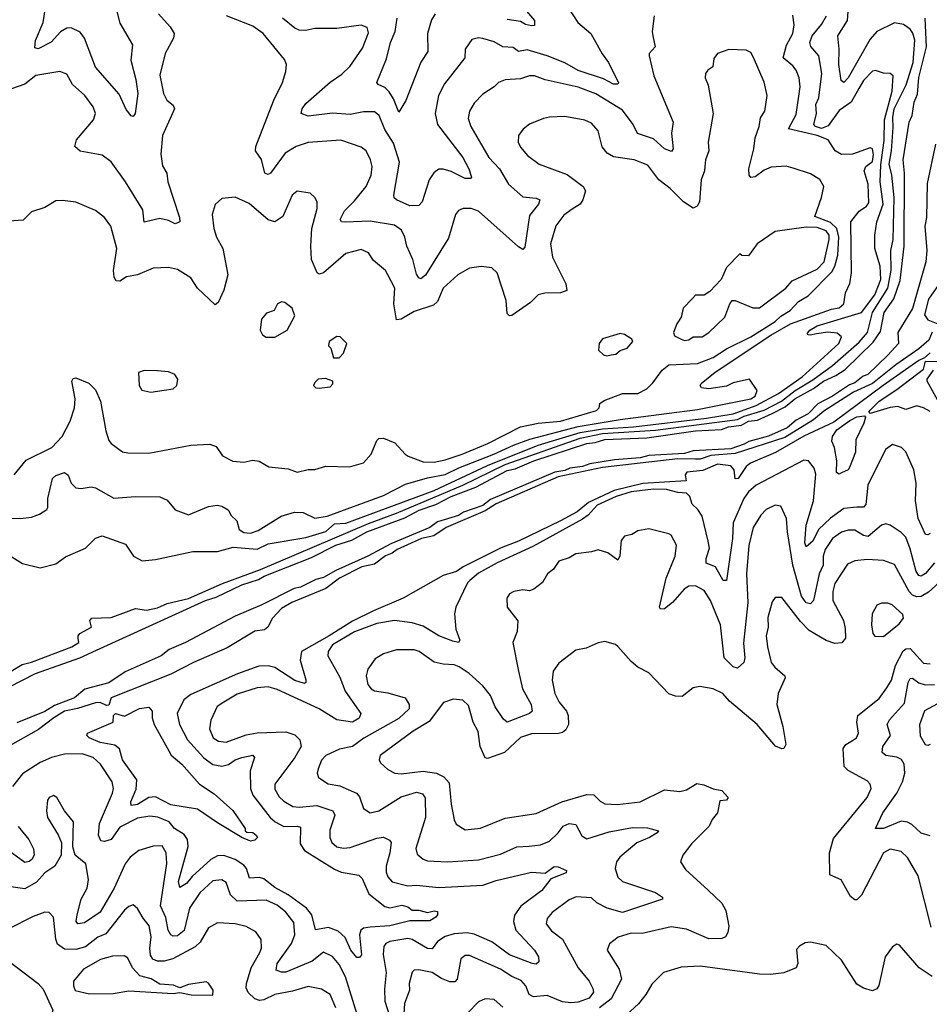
# Model space of a CAD drawing. Extents: x 1954683 to 2060285, y 904798 to 1016299.
# Tile 255 of 256: x 1982052 to 1986162, y 994471 to 998918. Entities that reach past the tile are written whole.
import ezdxf

# ---------------------------------------------------------------- set-up
doc = ezdxf.new("R2010")
doc.units = 0

msp = doc.modelspace()

# ---------------------------------------------------------------- linework, layer by layer
at = {"layer": '0CON10XD'}
for points in [[(1982480.8, 998995), (1982505, 998902.9), (1982561.5, 998805), (1982554.7, 998735), (1982577.4, 998647.4), (1982585.4, 998585), (1982573.3, 998495), (1982565, 998480), (1982555, 998484.3), (1982532.8, 998512.8), (1982501.6, 998581.6), (1982395, 998703.3), (1982344.3, 998835), (1982325, 998861.8), (1982285, 998881.5), (1982265, 998879.7), (1982236.8, 998863.2), (1982195, 998816.9), (1982135, 998786.7), (1982120.4, 998790.4), (1982123.8, 998823.8), (1982158.3, 998905), (1982171.8, 998991.8)], [(1982679.5, 998945), (1982731.9, 998885), (1982750, 998855), (1982747.3, 998835), (1982708.9, 998765), (1982685, 998667.5), (1982702.5, 998585), (1982717.1, 998555), (1982745, 998531.5), (1982752.1, 998515), (1982697.1, 998395), (1982690.1, 998310.1), (1982697.9, 998257.9), (1982717.1, 998225), (1982721.8, 998185), (1982774.4, 998025), (1982775.6, 998005), (1982755, 997995.5), (1982725, 998011.1), (1982685, 998020), (1982615, 998003.3), (1982608.7, 998058.7), (1982530.6, 998185), (1982465.6, 998275.6), (1982425, 998306.2), (1982325, 998323.6), (1982301.4, 998345), (1982309.1, 998375), (1982385.6, 998465), (1982394.4, 998495), (1982384.4, 998525), (1982346.9, 998575), (1982290, 998625), (1982265, 998671.4), (1982233.3, 998683.3), (1982125, 998665.3), (1982075, 998627.3), (1981985, 998595.4)], [(1982012.9, 995975), (1982063.7, 996006.3), (1982105, 996016.4), (1982287.9, 996085), (1982318.8, 996105), (1982315.5, 996125), (1982315.5, 996135), (1982324.5, 996145), (1982377.1, 996175), (1982369.6, 996205), (1982377.5, 996215), (1982465, 996217.8), (1982575, 996257.9), (1982625, 996251.1), (1982675, 996262.3), (1982718.2, 996281.8), (1982815, 996303), (1982968.1, 996371.9), (1983139.6, 996435), (1983627.6, 996642.4), (1983755, 996689.7), (1984054.9, 996815), (1984245, 996908.5), (1984585, 997028.5), (1984685, 997049.2), (1984925, 997064.2), (1985295, 997112.6), (1985325, 997127.6), (1985415, 997154.8), (1985493.6, 997195), (1985555, 997243.4), (1985635, 997291.4), (1985723.6, 997356.4), (1985845, 997461.1), (1985883.1, 997505), (1985904.7, 997595), (1985974.9, 997705), (1985989.5, 997785), (1985988.4, 997875), (1985999.1, 997925), (1986002.8, 998115), (1985992.4, 998215), (1985980.1, 998265), (1985991.4, 998325), (1985999, 998431), (1985996.8, 998476.8), (1986002.3, 998515), (1986056.9, 998623.1), (1986089, 998725), (1986096, 998825), (1986087.2, 998857.2), (1986075, 998875.4), (1986045, 998896), (1986005, 998904.1), (1985924.3, 998865), (1985895, 998830.7), (1985795, 998654.6), (1985775, 998634.5), (1985762.9, 998642.9), (1985753.3, 998715), (1985754.8, 998785), (1985748.5, 998845), (1985792.1, 998915), (1985795.2, 998955)], [(1984535.2, 998965.2), (1984574.4, 998905), (1984633.1, 998855), (1984683.6, 998763.6), (1984712.5, 998725), (1984757.1, 998632.9), (1984754, 998626), (1984735, 998626.7), (1984690.2, 998650.2), (1984575, 998689.1), (1984515, 998722.6), (1984435.2, 998755.2), (1984345, 998782.1), (1984305, 998774.1), (1984282, 998792), (1984235, 998796), (1984195, 998817.7), (1984145, 998833.5), (1984125, 998835.6), (1984095, 998828.6), (1984064.4, 998785), (1984063.8, 998745), (1983971.1, 998628.9), (1983944.7, 998575.3), (1983928.9, 998495), (1983940.4, 998445), (1984054.7, 998295), (1984081.8, 998245), (1984093.3, 998206.7), (1984088.8, 998201.2), (1984065, 998200.5), (1984001.8, 998231.8), (1983965, 998242.7), (1983945, 998242.1), (1983923.6, 998226.4), (1983902.7, 998195), (1983870, 998095), (1983855, 998078), (1983815, 998077.8), (1983753.8, 998103.8), (1983743.6, 998113.6), (1983742.2, 998125), (1983767.7, 998275), (1983740.9, 998360.9), (1983701.8, 998421.8), (1983675.7, 998485.7), (1983655, 998501.8), (1983605, 998501.9), (1983545, 998489.8), (1983465, 998496.2), (1983355, 998482.7), (1983324.3, 998494.3), (1983328.5, 998515), (1983345, 998540), (1983454.8, 998635.2), (1983508.2, 998671.8), (1983543, 998707), (1983600.7, 998789.3), (1983628.5, 998858.5), (1983622.1, 998882.1), (1983595, 998892.5), (1983485, 998878.3), (1983385, 998878.1), (1983345, 998869.6), (1983315, 998870.4), (1983295, 998879.6), (1983239.2, 998925)], [(1983929.6, 998945), (1983913.3, 998916.7), (1983894.3, 998855), (1983895.9, 998775), (1983864, 998726), (1983796.9, 998553.1), (1983765, 998500), (1983740.9, 998560.9), (1983721.5, 998591.5), (1983702, 998612), (1983671.2, 998625), (1983665.8, 998635), (1983709, 998741), (1983728, 998815), (1983748.4, 998865), (1983756.8, 998925)], [(1984315, 998988.8), (1984378.5, 998915), (1984377.8, 998892.2), (1984365, 998890.4), (1984336.8, 998896.8), (1984315, 998910), (1984255, 998919.5)], [(1981895, 996666.8), (1982055.5, 996664.5), (1982105, 996670.6), (1982141.2, 996685), (1982174.3, 996705.7), (1982179.2, 996715), (1982179.2, 996755), (1982200, 996845), (1982215, 996858.9), (1982255, 996873.1), (1982270.9, 996860.9), (1982284.1, 996824.1), (1982305, 996803.9), (1982329.8, 996800.2), (1982375, 996807.5), (1982395, 996803.3), (1982477.2, 996757.2), (1982575, 996764.4), (1982685, 996762.2), (1982718.2, 996748.2), (1982754.6, 996704.6), (1982815, 996681.2), (1982905, 996720), (1982944.4, 996725.6), (1982965, 996721.5), (1982994.6, 996704.6), (1983008.2, 996678.2), (1983033.6, 996655), (1983042.9, 996615), (1983065, 996601.1), (1983095, 996598.5), (1983129, 996611), (1983233.7, 996676.3), (1983293, 996693), (1983332.4, 996692.4), (1983385, 996666.1), (1983441.5, 996675), (1983695, 996768.5), (1983795, 996819.8), (1983895, 996848.8), (1983975, 996863.3), (1984036, 996894), (1984194.1, 996955), (1984283, 996997), (1984356.4, 997023.6), (1984575, 997080.4), (1984765, 997112.8), (1985115, 997157.4), (1985355, 997206.1), (1985375, 997217.2), (1985383.7, 997243.7), (1985350, 997295), (1985275, 997278.2), (1985245, 997262.5), (1985165, 997250.5), (1985132.5, 997255), (1985126.2, 997265), (1985131.4, 997275), (1985194.5, 997325.5), (1985445, 997493.2), (1985535, 997544.7), (1985720, 997610), (1985755, 997617.1), (1985775.5, 997635), (1985783.5, 997685), (1985803.2, 997726.8), (1985810.9, 997775), (1985806.4, 998005), (1985845, 998053.2), (1985878.1, 998075), (1985888.9, 998091.1), (1985884.7, 998175), (1985866.8, 998235), (1985875.3, 998254.7), (1985905, 998277.5), (1985909.1, 998309.1), (1985905, 998334), (1985895, 998338.9), (1985815, 998311.2), (1985765, 998308.5), (1985736.7, 998325), (1985705, 998376), (1985655, 998395.4), (1985525.6, 998425), (1985560.9, 998489.1), (1985578.9, 998615), (1985574.1, 998655), (1985559.5, 998689.5), (1985545, 998709.1), (1985501.8, 998745), (1985516.9, 998803.1), (1985544.7, 998855), (1985550.7, 998895), (1985545, 998938.8)], [(1982005, 996499.4), (1982065, 996461.1), (1982145, 996442.2), (1982215, 996460), (1982258.6, 996491.4), (1982349, 996531), (1982395, 996576.9), (1982425, 996587.1), (1982529.7, 996549.7), (1982566.9, 996495), (1982605, 996473.8), (1982665, 996479.2), (1982835, 996515.4), (1982885, 996515.4), (1982945, 996515.8), (1983016.3, 996536.3), (1983125, 996526.7), (1983175, 996550), (1983345, 996578.7), (1983435, 996606.2), (1983475, 996641), (1983525, 996644), (1983925, 996792.1), (1984166.2, 996903.8), (1984395, 996996.5), (1984585, 997052.8), (1984685, 997070.1), (1984825, 997079.3), (1985155, 997117.5), (1985275, 997137.4), (1985379.8, 997175), (1985480.3, 997229.7), (1985587.4, 997305), (1985752.5, 997455), (1985764.3, 997485), (1985745, 997501.8), (1985702.7, 997507.3), (1985651.6, 997498.4), (1985623.3, 997493.3), (1985612.5, 997495), (1985611.7, 997501.7), (1985622, 997515), (1985654.3, 997535), (1985855, 997595.2), (1985915.1, 997675), (1985942, 997745), (1985939.8, 997805), (1985916, 997885), (1985916, 997945), (1985925.2, 998005), (1985953.2, 998085), (1985939, 998185), (1985942.7, 998262.7), (1985957.2, 998372.8), (1985959.9, 998465), (1985994, 998595), (1985997.7, 998665), (1985985, 998675.6), (1985955, 998675.8), (1985918.5, 998688.5), (1985905, 998685.6), (1985865, 998642.9), (1985842.6, 998607.4), (1985808.7, 998545), (1985755, 998508.3), (1985705, 998437.9), (1985675, 998426.2), (1985648.1, 998435), (1985640.5, 998445), (1985651.6, 998495), (1985649, 998535), (1985663.3, 998565), (1985676.5, 998675), (1985663.2, 998755), (1985626.7, 998796.7), (1985621.6, 998815), (1985632.3, 998845), (1985674.2, 998895.8), (1985697.3, 998935)], [(1984918.9, 998935), (1984909.2, 998865), (1984913.1, 998845), (1984922.9, 998795), (1984896, 998765), (1984895.8, 998755), (1984916.9, 998665), (1985004.5, 998455), (1984997.1, 998405), (1985003.8, 998335), (1984997.1, 998322.9), (1984965, 998335.3), (1984915, 998379.4), (1984843.2, 998403.2), (1984823.5, 998445), (1984775, 998509.3), (1984655, 998582.5), (1984575, 998613.4), (1984426.2, 998646.2), (1984377.5, 998665), (1984355, 998664.6), (1984315, 998650.6), (1984245, 998646.2), (1984215.8, 998635), (1984195.9, 998614.1), (1984145, 998581.1), (1984105, 998541.4), (1984084.5, 998505), (1984078.9, 998471.1), (1984089.6, 998435), (1984171.6, 998295), (1984219.1, 998245), (1984260, 998175), (1984325, 998118.2), (1984385, 998112.3), (1984402.5, 998105), (1984396.4, 998085), (1984355, 998034), (1984335, 997890), (1984325, 997880), (1984305, 997891.4), (1984125, 998052.5), (1984092.5, 998065), (1984055, 998065.6), (1984035, 998055.7), (1984021.4, 998038.6), (1983988.9, 997931.1), (1983885, 997764.5), (1983865, 997747.8), (1983855, 997751.4), (1983845, 997768), (1983828.8, 997835), (1983801.2, 997895), (1983792.8, 997935), (1983777.8, 997967.8), (1983745, 997989.4), (1983635, 998008.3), (1983522.9, 998002.9), (1983505.5, 998005.5), (1983499.4, 998015), (1983519.6, 998055), (1983565, 998099.3), (1983617.5, 998165), (1983640, 998215), (1983644.5, 998255), (1983636.4, 998285), (1983616.9, 998325), (1983595, 998342.2), (1983503.1, 998373.1), (1983355, 998363.9), (1983301.4, 998345), (1983251.5, 998315), (1983185, 998224.4), (1983175, 998219.4), (1983160, 998225), (1983145, 998285.8), (1983117.3, 998325), (1983118.9, 998345), (1983200.7, 998555), (1983239.5, 998635), (1983254.3, 998684.3), (1983257.8, 998715), (1983248.7, 998738.7), (1983152.7, 998855), (1983105, 998888), (1982987.1, 998935)], [(1986109, 998581), (1986115, 998656.7), (1986149.1, 998795), (1986143.5, 998925)], [(1982027.7, 996862.3), (1982081.5, 996928.5), (1982197.5, 996985), (1982244.7, 997035), (1982279.5, 997105), (1982299.2, 997165), (1982302.4, 997205), (1982287.5, 997285), (1982293.1, 997296.9), (1982305, 997300), (1982365, 997276.5), (1982395, 997245.7), (1982417.1, 997195), (1982441, 997061), (1982455, 997018), (1982465, 997003.1), (1982516.4, 996966.4), (1982541.1, 996961.1), (1982635, 996960.5), (1982825, 996996.4), (1982911.2, 997001.2), (1982939.5, 996989.5), (1982968, 996948), (1983014.5, 996924.5), (1983065, 996919.4), (1983105, 996928.5), (1983133.3, 996923.3), (1983178.1, 996898.1), (1983265, 996890), (1983305, 996874.4), (1983355, 996885.7), (1983385, 996885.7), (1983435, 996901.1), (1983542.1, 996897.9), (1983605, 996916.2), (1983640, 996955), (1983665, 997016.7), (1983675, 997025.8), (1983695, 997028.6), (1983746.9, 997006.9), (1983792.9, 996955), (1983807.1, 996947.1), (1983875, 996921.2), (1983925, 996920.2), (1983975, 996929.7), (1984050.4, 996955), (1984166.4, 997003.6), (1984315, 997078.4), (1984394.4, 997095.6), (1984495, 997104.3), (1984657.8, 997152.2), (1984670, 997165), (1984672.5, 997185), (1984692, 997198), (1984775, 997228.9), (1984845, 997230.3), (1984885, 997250), (1984912.8, 997277.2), (1984955, 997334.5), (1984985, 997359.6), (1985115, 997364.6), (1985185, 997391.6), (1985245, 997431.9), (1985355, 997486.2), (1985465.3, 997555), (1985490.7, 997579.3), (1985532.5, 997605), (1985570, 997645), (1985615, 997670), (1985721.6, 997778.4), (1985735.1, 997804.9), (1985748.4, 997855), (1985753.5, 997935), (1985744.6, 997975), (1985715, 998002.6), (1985645, 998028.8), (1985674.7, 998115.3), (1985684.7, 998165), (1985666.8, 998196.8), (1985625, 998221.1), (1985547.2, 998247.2), (1985514.3, 998255.7), (1985447.5, 998252.5), (1985415, 998238.5), (1985375, 998208.4), (1985355.4, 998205.4), (1985347.7, 998215), (1985346.1, 998245), (1985369.6, 998335), (1985374.6, 998385), (1985393.6, 998435), (1985399.4, 998475), (1985419.1, 998505), (1985428.9, 998575), (1985415.4, 998635.4), (1985367.6, 998747.6), (1985355, 998770), (1985335, 998780), (1985256.1, 998783.9), (1985204.3, 998765.7), (1985187.7, 998742.3), (1985183.3, 998705), (1985160.5, 998689.5), (1985151.2, 998675), (1985148.8, 998655), (1985161.9, 998621.9), (1985185.5, 998495), (1985162, 998365), (1985166.2, 998325), (1985150, 998285), (1985147.8, 998255), (1985146.7, 998235), (1985130.4, 998195), (1985122.8, 998095), (1985113.1, 998075), (1985095, 998066.4), (1985050.9, 998095), (1984990.9, 998155), (1984940, 998195), (1984890.7, 998260.7), (1984828.8, 998285), (1984735, 998298.7), (1984705.6, 998315), (1984683.9, 998343.9), (1984665.4, 998415.4), (1984635, 998450), (1984605, 998464.4), (1984515, 998481.4), (1984445, 998478.1), (1984418.7, 998471.3), (1984355, 998445.8), (1984326.8, 998423.2), (1984305.8, 998395), (1984304.5, 998364.5), (1984315, 998342), (1984346.9, 998305), (1984398.6, 998265), (1984525, 998219.4), (1984598.2, 998165), (1984608.8, 998145), (1984596.9, 998105), (1984583.6, 998085), (1984548.1, 998061.9), (1984511.1, 998035), (1984473.8, 997986.2), (1984450.4, 997905), (1984458.8, 997845), (1984519.6, 997725), (1984524.3, 997695), (1984495, 997683.8), (1984425, 997683.5), (1984395, 997675.5), (1984360, 997640), (1984275, 997582.5), (1984265, 997580), (1984255, 997591.2), (1984249.5, 997649.5), (1984209.5, 997775), (1984185, 997797.8), (1984137, 997803), (1984085, 997795.6), (1984031.4, 997765), (1983965.6, 997705), (1983939.1, 997645), (1983921.5, 997628.5), (1983835, 997600), (1983775, 997564.6), (1983755, 997562.9), (1983742.5, 997635), (1983747.6, 997705), (1983715.9, 997765.9), (1983704.2, 997785), (1983650.4, 997830.4), (1983628.5, 997865), (1983595, 997879.3), (1983525, 997861.5), (1983425, 997774.6), (1983405, 997768.5), (1983396.5, 997775), (1983370.9, 997835), (1983367.7, 997895), (1983371.5, 997975), (1983395.5, 998065), (1983395.6, 998095), (1983385.5, 998115.5), (1983365, 998134), (1983305, 998144), (1983282.5, 998125), (1983240.6, 998029.4), (1983205, 998005.6), (1983174.6, 998014.6), (1983088.3, 998088.3), (1983025, 998116), (1982965, 998110), (1982935, 998083.3), (1982921.5, 998038.5), (1982929.2, 997975), (1982941.5, 997935), (1982969.4, 997885), (1982991.8, 997765), (1982974, 997696), (1982949.2, 997640.8), (1982935, 997630), (1982855.3, 997705.3), (1982825, 997751.9), (1982765, 997789.4), (1982725, 997799.4), (1982655, 997795.5), (1982585, 997765.5), (1982535, 997756.4), (1982505, 997737.1), (1982488.6, 997738.6), (1982479.4, 997755), (1982475.5, 997785), (1982490.9, 997885), (1982464, 997985), (1982435, 998023.8), (1982395, 998056.2), (1982305, 998093.8), (1982245, 998102), (1982215, 998100), (1982165, 998070), (1982105, 998049.5), (1982067.4, 998012.6), (1982005, 998007.9)], [(1981760.3, 995779.7), (1982123.3, 995965), (1982323.7, 996036.3), (1982399.5, 996070.5), (1982891.1, 996295), (1982940.4, 996309.6), (1983055.7, 996365), (1983130.4, 996389.6), (1983157.1, 996405), (1983370.6, 996489.4), (1983480.6, 996545), (1983552.1, 996567.9), (1983621.1, 996605), (1983792, 996668), (1983857, 996703), (1983931.8, 996728.2), (1984002.2, 996765), (1984112.9, 996807.1), (1984255, 996882.5), (1984290.4, 996889.6), (1984374.3, 996925), (1984615, 997003.5), (1984652.4, 997007.6), (1984695, 997022.6), (1984885, 997029.3), (1985105, 997060.4), (1985222.4, 997067.6), (1985255, 997079.8), (1985313, 997087), (1985345, 997104.1), (1985385, 997108.9), (1985451.4, 997138.6), (1985510.6, 997169.4), (1985554.7, 997205), (1985637.9, 997252.1), (1985683.1, 997285), (1985739.4, 997310.6), (1985782, 997338), (1985908, 997462), (1985940.8, 997509.2), (1985957.7, 997595), (1986002.1, 997657.9), (1986030.4, 997739.6), (1986048, 997895), (1986049.4, 998225), (1986043.8, 998285), (1986070.7, 998455), (1986084.8, 998485.2), (1986093.7, 998545), (1986109, 998581)], [(1986189.3, 998355), (1986151.9, 998178.1), (1986148.9, 998025), (1986140.8, 997985), (1986150, 997875), (1986146.6, 997825), (1986085, 997614), (1986018.8, 997505), (1986022, 997455), (1985975, 997402.2), (1985883.3, 997315), (1985862.2, 997307.8), (1985825, 997278.2), (1985800.5, 997269.5), (1985725, 997217.3), (1985657.5, 997182.5), (1985615, 997138), (1985560.9, 997109.1), (1985518.9, 997075), (1985435, 997036.8), (1985346.7, 997013.3), (1985325, 997000.2), (1985265, 996980.3), (1985095, 996970), (1985055, 996959), (1984895, 996950), (1984855, 996938.8), (1984739.6, 996930.4), (1984627.7, 996912.3), (1984595, 996900.4), (1984537.6, 996892.4), (1984515, 996881.4), (1984469.2, 996875), (1984178.8, 996751.2), (1984145, 996724), (1984056.9, 996693.1), (1984035, 996678.6), (1983940.2, 996649.8), (1983905, 996624.8), (1983728.8, 996551.2), (1983625, 996495.4), (1983479.7, 996430.3), (1983425, 996398.2), (1983389.8, 996390.2), (1983321.4, 996355), (1983291.8, 996348.2), (1983145.3, 996275), (1983025, 996223.8), (1982800.8, 996105), (1982727.3, 996072.7), (1982690.8, 996045), (1982528.1, 995971.9), (1982455, 995922.7), (1982346.1, 995893.9), (1982300, 995855), (1982208.9, 995821.1), (1982165, 995794), (1982038.5, 995741.5)], [(1985055, 997468.6), (1985075, 997471.5), (1985095, 997486), (1985135, 997485.5), (1985165.8, 997505), (1985238.5, 997575), (1985260, 997635), (1985270.9, 997649.1), (1985285, 997649.6), (1985365, 997617.1), (1985395, 997616.6), (1985513.8, 997705), (1985541.4, 997738.6), (1985655, 997790.5), (1985687.3, 997825), (1985709.4, 997925), (1985709, 997945), (1985695, 997964.7), (1985655, 997979.3), (1985605, 997981), (1985465, 997961.8), (1985384.4, 997905.6), (1985345, 997851.4), (1985315, 997852.5), (1985305, 997860), (1985245, 997798.8), (1985220.8, 997745), (1985170.3, 997689.7), (1985145, 997673.3), (1985105, 997673.3), (1985091.4, 997658.6), (1985050, 997615), (1985040, 997575), (1985021.2, 997545), (1985006.7, 997505), (1985010.7, 997490.7), (1985040, 997475), (1985055, 997468.6)], [(1986214.3, 997735), (1986158.5, 997655), (1986140.3, 997585), (1986155, 997561.7), (1986200, 997545)], [(1983165, 997484.3), (1983205, 997484.4), (1983260.8, 997515), (1983295, 997580), (1983283.3, 997615), (1983250, 997640), (1983235, 997643.3), (1983217.5, 997635), (1983202.5, 997605), (1983167.7, 997592.3), (1983143.8, 997565), (1983138.8, 997515), (1983148.8, 997495), (1983165, 997484.3)], [(1986175, 997506.9), (1986159.2, 997470.8), (1986115, 997431.8), (1986010.4, 997359.6), (1985904.9, 997275.1), (1985819.2, 997235), (1985685, 997149.8), (1985639, 997111), (1985508.4, 997031.6), (1985285, 996958.1), (1985175, 996949.2), (1985126.8, 996933.2), (1985105, 996933.2), (1985025, 996934.7), (1984684.8, 996895.2), (1984485, 996853.1), (1984205, 996730.7), (1984155, 996699.6), (1983978.7, 996625), (1983923.3, 996586.7), (1983867.6, 996575), (1983757.5, 996525), (1983735, 996508.5), (1983705, 996497.1), (1983655, 996459.3), (1983597.4, 996447.4), (1983497.5, 996395), (1983435, 996349.6), (1983282.2, 996285), (1983235, 996259.1), (1983193.8, 996215), (1983173.9, 996175), (1983157.9, 996162.1), (1983115, 996155.5), (1982988.7, 996081.3), (1982836.7, 996015), (1982735, 995962.4), (1982465, 995855.5), (1982455, 995821.3), (1982445, 995820), (1982415, 995834), (1982395, 995833), (1982313.5, 995806.5), (1982255, 995794.8), (1982205.9, 995764.1), (1982137.4, 995712.6), (1982009.7, 995640.3)], [(1983495, 997390), (1983515, 997412.5), (1983530, 997455), (1983500, 997485), (1983485, 997487.5), (1983450, 997465), (1983447.5, 997445), (1983457.5, 997435), (1983470, 997390), (1983495, 997390)], [(1984705, 997400), (1984725, 997404.2), (1984745, 997408), (1984765.7, 997424.3), (1984796.2, 997435), (1984822.5, 997465), (1984817.5, 997475), (1984785, 997496.2), (1984765, 997500), (1984685, 997476.7), (1984670, 997455), (1984667.5, 997425), (1984690, 997405), (1984705, 997400)], [(1986165, 997414), (1986140, 997390), (1986115, 997378.7), (1985953.2, 997265), (1985730.4, 997099.6), (1985595, 997037.1), (1985467.1, 996962.9), (1985354.2, 996915), (1985335, 996899.2), (1985298.8, 996845), (1985284.3, 996844.3), (1985280, 996885), (1985265, 996903.1), (1985205, 996911.1), (1985138.8, 996881.2), (1985066, 996874), (1985058.3, 996861.7), (1985063.3, 996835), (1984867.4, 996822.6), (1984737.8, 996792.2), (1984622.1, 996737.9), (1984570.2, 996695), (1984495.2, 996655), (1984305, 996562.1), (1984228, 996532), (1984055, 996447), (1984025, 996425.8), (1983965, 996407.1), (1983785.3, 996305), (1983651.3, 996248.7), (1983555, 996201.8), (1983451, 996135), (1983325.2, 996065), (1983319.4, 996025), (1983344.3, 995935.7), (1983345.5, 995924.5), (1983339.5, 995920.5), (1983295, 995933.8), (1983205, 995992.7), (1983175, 996000), (1983132.4, 995997.6), (1983035.8, 995964.2), (1982825, 995869.4), (1982794, 995846), (1982764.1, 995785), (1982773.5, 995735), (1982810.7, 995665), (1982884.6, 995584.6), (1982925, 995554.1), (1982965, 995546.4), (1982995, 995554.1), (1983025, 995575.7), (1983056, 995585), (1983105, 995595.4), (1983113.5, 995585), (1983093.5, 995525), (1983094.1, 995445), (1983104.7, 995415), (1983184.3, 995314.3), (1983206.2, 995295), (1983245, 995274), (1983306.2, 995276.2), (1983321.2, 995271.2), (1983318.8, 995195), (1983339.1, 995165), (1983475, 995080.7), (1983505, 995068.2), (1983585, 995053.5), (1983599, 995039), (1983629.1, 994969.1), (1983702.3, 994912.3), (1983725, 994907), (1983778.2, 994918.2), (1983805, 994911.2), (1983825.5, 994895.5), (1983855, 994896.8), (1983895, 994885.3), (1983925, 994892.9), (1983939.4, 994889.4), (1983940, 994875), (1983931.8, 994865), (1983905, 994848.2), (1983815, 994848.6), (1983724.1, 994825.9), (1983635, 994818.9), (1983605.3, 994814.7), (1983592.7, 994805), (1983587.5, 994785), (1983596.4, 994695), (1983587.6, 994682.4), (1983575, 994682.5), (1983548.2, 994715), (1983522.1, 994772.1), (1983491.4, 994801.4), (1983447.8, 994817.8), (1983387.9, 994807.9), (1983371.9, 994875), (1983347.6, 994905), (1983264.8, 994965), (1983205, 994997.7), (1983155, 995037.2), (1983135, 995043.1), (1983090.4, 995040.4), (1983076.5, 995085), (1983065, 995099.8), (1983025, 995124.8), (1982975, 995143), (1982945, 995141.7), (1982915, 995125.6), (1982831.5, 995048.5), (1982805, 995016.7), (1982775, 994999.1), (1982769.4, 995025), (1982813.6, 995183.6), (1982810, 995215), (1982795, 995237.2), (1982751.8, 995265), (1982726.9, 995295), (1982675.9, 995315.9), (1982640.7, 995320.7), (1982585, 995311.2), (1982505, 995270.4), (1982465, 995215.2), (1982435, 995206), (1982419, 995209), (1982407.6, 995235), (1982412.1, 995287.9), (1982471.8, 995425), (1982475.5, 995445), (1982469.5, 995475), (1982417.3, 995555), (1982383.3, 995585), (1982335, 995602.3), (1982255, 995601.2), (1982195.5, 995585), (1982145, 995562.4), (1982065, 995512), (1982019.6, 995455)], [(1986165, 997148.2), (1986135.3, 997165.3), (1986105, 997173.8), (1986055, 997157.9), (1986020.2, 997170.2), (1985985, 997166.8), (1985895, 997140), (1985888.8, 997145), (1985894.5, 997155), (1985934.7, 997195.3), (1986015, 997247.2), (1986135, 997339.3), (1986144.4, 997375.6), (1986195, 997374.4)], [(1982645, 997235.8), (1982705, 997244.2), (1982745, 997251.2), (1982762.5, 997265), (1982766.7, 997295), (1982753.3, 997315), (1982725, 997327.9), (1982675, 997331.3), (1982615, 997333.2), (1982588.6, 997325), (1982591.2, 997265), (1982604.2, 997244.2), (1982645, 997235.8)], [(1986215, 997171.1), (1986151.4, 997285), (1986152.4, 997295), (1986180.9, 997335)], [(1983405, 997253.3), (1983455, 997260), (1983466.7, 997273.3), (1983467.5, 997285), (1983433.3, 997296.7), (1983400, 997295), (1983385, 997280), (1983380, 997265), (1983390, 997255), (1983405, 997253.3)], [(1985755, 996865.7), (1985742.9, 996872.9), (1985744.3, 996925), (1985733.2, 996985), (1985720.8, 997015), (1985723.6, 997035), (1985744.4, 997065.6), (1985802, 997108), (1985835, 997124.8), (1985868.3, 997128.3), (1985873.3, 997123.3), (1985865.8, 997095), (1985829.8, 997020.2), (1985828.8, 996965), (1985801.8, 996895), (1985794.7, 996885.3), (1985765, 996871.5), (1985755, 996865.7)], [(1986165, 996596.7), (1986155, 996590.9), (1986145, 996593.3), (1986111.6, 996665), (1986099.7, 996745), (1986102.2, 996825), (1986091.5, 996885), (1986056.2, 996966.2), (1986036.3, 996986.3), (1985995, 997000), (1985963.2, 996976.8), (1985883.7, 996816.3), (1985875, 996728.6), (1985864, 996716), (1985835, 996716.5), (1985775, 996710.3), (1985715, 996667), (1985660.5, 996615), (1985635, 996563.4), (1985605, 996537.1), (1985599.5, 996555), (1985604.8, 996635), (1985638.4, 996745), (1985649.7, 996865), (1985641.8, 996891.8), (1985615.7, 996925), (1985595, 996928.4), (1985378.8, 996815), (1985345.1, 996784.9), (1985323.1, 996755), (1985276.2, 996645), (1985272.8, 996575), (1985245, 996384.4), (1985230.6, 996385), (1985195, 996446.9), (1985153.8, 996463.8), (1985153.3, 996485), (1985169.1, 996530.9), (1985162.1, 996562.1), (1985135.4, 996675), (1985116.1, 996705), (1985090, 996730), (1985079.5, 996765), (1985065, 996779.8), (1985025, 996781.8), (1984975, 996795.8), (1984915, 996797.7), (1984815, 996785.7), (1984746.2, 996765), (1984660.7, 996725), (1984620.1, 996679.9), (1984595, 996662.3), (1984370.8, 996539.2), (1984209.3, 996465), (1984125, 996418.3), (1984085.3, 996384.7), (1984075, 996374), (1984022.7, 996265), (1984017.1, 996235), (1984022.9, 996165), (1984040, 996115), (1984034.4, 996105.6), (1984009.7, 996110.3), (1983945, 996135.5), (1983875, 996178.9), (1983825, 996193.2), (1983745, 996204.1), (1983665, 996191.5), (1983565, 996153.5), (1983465.4, 996095), (1983445.6, 996065), (1983444.5, 996045), (1983498.3, 995948.3), (1983522.9, 995885), (1983592.9, 995785), (1983586.2, 995763.8), (1983555, 995745.6), (1983485, 995756.4), (1983405, 995805.2), (1983215, 995892.7), (1983175, 995904.1), (1983125, 995899.7), (1983035, 995871.2), (1982975, 995836.1), (1982944.2, 995815.8), (1982915.3, 995754.7), (1982909.2, 995715), (1982925.6, 995675), (1982949.7, 995659.7), (1982985, 995654.3), (1983075, 995688.4), (1983125, 995697.2), (1983255, 995701.8), (1983295, 995687.9), (1983317.5, 995665), (1983323.6, 995635), (1983295.4, 995585), (1983204.3, 995465), (1983205, 995442.5), (1983225, 995408.2), (1983245, 995387.7), (1983286.2, 995365), (1983315, 995361.1), (1983395, 995368.4), (1983466.7, 995345), (1983475.4, 995325), (1983453.3, 995256.7), (1983453.3, 995225), (1983461.7, 995201.7), (1983485, 995182.7), (1983515, 995175.9), (1983545, 995179.2), (1983665, 995221.1), (1983695, 995225.6), (1983722.6, 995212.6), (1983731.1, 995201.1), (1983724.7, 995155), (1983707.6, 995095), (1983707.7, 995067.7), (1983715, 995047.1), (1983735, 995023.8), (1983805, 995005.3), (1983845, 995008.8), (1983945, 994997.8), (1984145, 995009), (1984205, 995030.7), (1984365, 995067.1), (1984426.8, 995063.2), (1984467.2, 995092.8), (1984485, 995092.2), (1984522.5, 995075), (1984520.8, 995065), (1984452.1, 995037.9), (1984410.4, 994985), (1984316.5, 994913.5), (1984287, 994873), (1984282.9, 994845), (1984294.1, 994805), (1984378.2, 994715), (1984395.5, 994685), (1984397.8, 994662.2), (1984385, 994652.9), (1984367.5, 994655), (1984264.8, 994694.8)], [(1986185, 996464.1), (1986145, 996416.7), (1986125, 996404.7), (1986115, 996406.9), (1986101.7, 996425), (1986075, 996528.1), (1986055, 996580.9), (1986035, 996601.2), (1985985, 996634.4), (1985965, 996641.4), (1985945, 996635.6), (1985885, 996583.7), (1985865, 996588.1), (1985825, 996612.7), (1985795, 996612.9), (1985765, 996603.1), (1985725, 996574.7), (1985691.6, 996525), (1985682.6, 996495), (1985682.7, 996455), (1985664.1, 996415), (1985639.2, 996295), (1985625, 996279.5), (1985605, 996284.6), (1985583.5, 996315), (1985545.8, 996454.2), (1985520.3, 996605), (1985517.1, 996665), (1985490.7, 996720.7), (1985465, 996725.6), (1985425, 996705.5), (1985400.4, 996679.6), (1985365.4, 996625), (1985347, 996543), (1985335.5, 996415), (1985342.2, 996285), (1985321.8, 996101.8), (1985328.2, 996035), (1985324, 996015), (1985295, 995988.8), (1985275, 995994.4), (1985234.6, 996035), (1985217.7, 996185), (1985173.2, 996295), (1985145, 996339.4), (1985105, 996361.2), (1985075, 996360), (1985054, 996346), (1985001.3, 996285), (1984965, 996256.4), (1984947.5, 996255), (1984942.5, 996265), (1984972.1, 996395), (1985013.3, 996495), (1985019.2, 996545), (1984995, 996590), (1984985, 996596.2), (1984895, 996618), (1984845, 996609.2), (1984817.6, 996592.4), (1984785, 996585.8), (1984769.4, 996565), (1984764.2, 996495.8), (1984755, 996476.7), (1984709.5, 996509.5), (1984665, 996523.3), (1984635, 996514), (1984565, 996506), (1984535, 996488), (1984487.3, 996472.7), (1984464.2, 996435.8), (1984436, 996415), (1984413.4, 996376.6), (1984375, 996345.7), (1984355, 996338.1), (1984325, 996343.1), (1984285, 996335.6), (1984265.5, 996324.5), (1984252.9, 996305), (1984254.4, 996265), (1984302.7, 996202.7), (1984299.3, 996155), (1984280.6, 996105), (1984305.2, 995975.2), (1984323.1, 995895), (1984362.2, 995825), (1984367.1, 995795), (1984356, 995785), (1984255, 995744.5), (1984238.1, 995758.1), (1984200.5, 995815), (1984179.8, 995865), (1984145, 995908.8), (1984082.8, 995965), (1984038.2, 995995), (1984015, 996004.3), (1983965, 996006.8), (1983925, 996016.2), (1983857.1, 996065), (1983835, 996072.1), (1983755, 996072.1), (1983695, 996054.5), (1983658.5, 996031.5), (1983625.5, 995985), (1983617.7, 995955), (1983624.8, 995914.8), (1983639.6, 995895), (1983655, 995886.8), (1983715, 995877.3), (1983794.2, 995855), (1983811.5, 995825), (1983812.3, 995805), (1983765, 995761.9), (1983607.1, 995672.9), (1983555.4, 995634.6), (1983496.2, 995623.8), (1983435.5, 995595), (1983415.9, 995574.1), (1983400, 995535), (1983395.6, 995515), (1983402.2, 995495), (1983445, 995466.8), (1983497.8, 995457.8), (1983573.6, 995425), (1983587.9, 995407.9), (1983605, 995355.8), (1983635, 995335.6), (1983675, 995345.4), (1983775, 995408.4), (1983845, 995428.9), (1983872.1, 995422.1), (1983883.6, 995403.6), (1983884.8, 995315), (1983841.1, 995175), (1983848.5, 995148.5), (1983875, 995126.2), (1983895, 995119.3), (1983985, 995113.9), (1984125, 995124), (1984225, 995148.4), (1984297.5, 995182.5), (1984354.2, 995185.8), (1984405, 995191.8), (1984445, 995207.3), (1984485, 995244.7), (1984507.5, 995275), (1984535, 995287.8), (1984565, 995283.5), (1984591.5, 995231.5), (1984615, 995218.4), (1984715, 995249.3), (1984821.1, 995268.9), (1984888.2, 995268.2), (1984937.5, 995255), (1984932.5, 995245), (1984897.1, 995225), (1984839.8, 995200.2), (1984763.5, 995135), (1984748.2, 995115), (1984742.8, 995085), (1984755.2, 995045.2), (1984774.8, 995024.8), (1984925, 994976.4), (1984955.7, 994955), (1984955.8, 994945), (1984774.8, 994885.2), (1984706.4, 994905), (1984659.9, 994929.9), (1984635, 994951.8), (1984566.2, 994956.2), (1984535, 994942.9), (1984458.1, 994885), (1984435, 994858.8), (1984430.6, 994835), (1984455, 994802.2), (1984505, 994765.6), (1984575.5, 994635.5), (1984625.4, 994575), (1984642.2, 994542.2), (1984644.4, 994525), (1984625, 994499), (1984575, 994480.8), (1984542.5, 994477.5), (1984505, 994482.4), (1984435, 994511.3), (1984373.9, 994503.9), (1984354, 994515), (1984338.8, 994555), (1984318.3, 994578.3), (1984275, 994596.2), (1984225, 994630), (1984085, 994691.5), (1984065, 994690.9), (1984045, 994675.7), (1984028.4, 994585), (1984017.5, 994572.5), (1983995, 994573), (1983957.3, 994587.3), (1983915, 994615.2), (1983855, 994627.3), (1983835, 994624.4), (1983824.7, 994615.3), (1983812.1, 994565), (1983812.5, 994535), (1983790.9, 994475), (1983785, 994381.2)], [(1985880.4, 996480.4), (1985825.4, 996474.6), (1985791.5, 996458.5), (1985735, 996372), (1985726.5, 996335), (1985726.5, 996295), (1985773.7, 996205), (1985782.2, 996167.8), (1985783.2, 996125), (1985765.8, 996104.2), (1985735, 996101.2), (1985695, 996113.8), (1985619.3, 996159.3), (1985579.5, 996199.5), (1985495, 996308.1), (1985465, 996308.8), (1985452, 996288), (1985431.5, 996218.5), (1985433.3, 996175), (1985424.8, 996135), (1985430.3, 996085), (1985447.5, 996015), (1985463.5, 995993.5), (1985508.6, 995955), (1985511.1, 995945), (1985479.2, 995875), (1985473.1, 995825), (1985500.4, 995725), (1985514, 995645), (1985505, 995626.7), (1985495.8, 995624.2), (1985467, 995637), (1985384.2, 995734.2), (1985259.5, 995839.5), (1985228.6, 995875), (1985185, 995895.4), (1985125, 995905.7), (1985095, 995900.8), (1985045, 995861.2), (1985015, 995862), (1984985, 995872.5), (1984895, 995968.6), (1984845, 995994), (1984815, 996019.2), (1984755, 996087.3), (1984744.4, 996095.6), (1984695, 996110), (1984665, 996104.2), (1984611.3, 996078.7), (1984565, 996070), (1984487.8, 996012.2), (1984461.9, 995975), (1984458.2, 995935), (1984470.4, 995875), (1984490, 995835), (1984522.4, 995795), (1984529.4, 995775), (1984531.8, 995735), (1984520, 995710), (1984505, 995698.4), (1984486, 995694), (1984365, 995693.2), (1984315, 995676.3), (1984242.1, 995607.9), (1984165, 995580.8), (1984155, 995584), (1984132.5, 995635), (1984123.3, 995703.3), (1984100.5, 995745), (1984080.5, 995820.5), (1984054, 995844), (1984010.9, 995849.1), (1983966.2, 995833.8), (1983902, 995748), (1983830, 995705), (1983681.2, 995595), (1983676, 995575), (1983682.1, 995562.1), (1983715, 995530.8), (1983746.7, 995515), (1983775, 995511.1), (1983875, 995524.2), (1983935, 995515.3), (1983968.3, 995498.3), (1983991.9, 995471.9), (1984000.8, 995375), (1984014.4, 995304.4), (1984024, 995285), (1984065, 995259.5), (1984134.1, 995265.9), (1984245, 995312.1), (1984385, 995332.5), (1984500.8, 995385), (1984615, 995418.7), (1984646.7, 995416.7), (1984675, 995387.8), (1984695, 995376.5), (1984753.6, 995373.6), (1984854.7, 995385.3), (1984965, 995439.5), (1985035, 995431.9), (1985065, 995438.9), (1985112.1, 995467.9), (1985142.8, 995462.8), (1985185, 995444), (1985225, 995436.9), (1985252.5, 995405), (1985245, 995393.3), (1985215, 995390), (1985204.2, 995335), (1985180, 995305), (1985167.1, 995275), (1985087.1, 995195), (1985047.5, 995145), (1985038, 995115), (1985060.2, 995080.2), (1985163, 994987), (1985225, 994927.5), (1985242.2, 994895), (1985255.5, 994824.5), (1985251.4, 994795), (1985241.2, 994775), (1985225, 994767.5), (1985165, 994766.2), (1985065, 994809.7), (1984995, 994820.4), (1984865, 994791.2), (1984815, 994791.5), (1984755.6, 994774.4), (1984716.6, 994743.4), (1984705.8, 994715), (1984759.9, 994629.9), (1984771.2, 994585), (1984724.7, 994495), (1984672.1, 994455)], [(1986255, 996420.4), (1986158.4, 996331.6), (1986125, 996312.6), (1986105, 996310.7), (1986085, 996319.3), (1986070.6, 996335), (1986005, 996457.3), (1985955, 996475.5), (1985880.4, 996480.4)], [(1985955, 996132.5), (1986025, 996190), (1986045.6, 996215), (1986042.1, 996232.1), (1985994.5, 996274.5), (1985975, 996282.9), (1985945, 996282), (1985925, 996274), (1985903.1, 996235), (1985900, 996185), (1985905.8, 996145.8), (1985915, 996133.8), (1985955, 996132.5)], [(1986169.5, 994819.5), (1986111.7, 995051.7), (1986063.6, 995133.6), (1986035, 995161.1), (1985985, 995171.3), (1985955, 995154.5), (1985855, 994963.8), (1985835, 994942), (1985825, 994942.5), (1985805, 994958), (1985763.4, 995033.4), (1985712.9, 995055), (1985710.6, 995155), (1985729.5, 995220.5), (1985880.4, 995405), (1985898.5, 995445), (1985894.4, 995465), (1985880.9, 995480.9), (1985795, 995526.2), (1985776.5, 995545), (1985773.2, 995626.8), (1985785, 995644.4), (1985815, 995661.8), (1985832.9, 995675), (1985841.5, 995695), (1985834, 995745), (1985838.8, 995775), (1985935, 995852.3), (1985970.5, 995899.5), (1985991.1, 995935), (1986009.4, 996000.6), (1986043, 996067), (1986055, 996076.8), (1986075, 996078.6), (1986135, 996011.3), (1986165, 996009.1)], [(1986082.8, 995282.8), (1986063.6, 995293.6), (1986035, 995297.8), (1985955, 995265.4), (1985918.8, 995265), (1985951.2, 995335), (1986015.6, 995425), (1986040.3, 995475), (1986051.1, 995515), (1986048.7, 995555), (1986036.2, 995576.2), (1986015, 995587.5), (1985964.8, 995594.8), (1985948.5, 995608.5), (1985952, 995635), (1985985.9, 995685), (1985970.8, 995735), (1985982.2, 995755), (1986049.7, 995830.3), (1986066, 995924), (1986075, 995942.7), (1986085, 995943.3), (1986115, 995922.6), (1986143.1, 995913.1), (1986185, 995915.2)], [(1986165, 995644.2), (1986155, 995639.4), (1986145, 995642.9), (1986121.9, 995681.9), (1986118.5, 995735), (1986142, 995798), (1986219.5, 995840.5)], [(1983095, 995208), (1983055, 995224.4), (1982945, 995289.8), (1982855, 995352.8), (1982735, 995372.4), (1982665, 995407.2), (1982635, 995404.8), (1982585, 995373.4), (1982555, 995369.2), (1982553.5, 995385), (1982577.9, 995442.1), (1982581.9, 995485), (1982516.8, 995575), (1982502.9, 995625), (1982481.3, 995641.3), (1982415, 995653.6), (1982365.4, 995675), (1982355.4, 995685), (1982357.9, 995695), (1982474.6, 995745), (1982475.2, 995775), (1982485, 995784.4), (1982525, 995772.5), (1982592.8, 995807.2), (1982635, 995813.3), (1982651.2, 995795), (1982650.7, 995765), (1982660.2, 995735), (1982725.3, 995615.3), (1982736.5, 995596.5), (1982785, 995555.5), (1982865, 995465.4), (1982931.3, 995421.3), (1983015, 995346.4), (1983070, 995265), (1983070, 995255), (1983078.3, 995248.3), (1983105, 995246.2), (1983120, 995235), (1983126, 995224), (1983115, 995212.5), (1983095, 995208)], [(1983577.3, 994425), (1983524.8, 994595), (1983495, 994650.8), (1983465, 994686.4), (1983425, 994706.9), (1983373.8, 994665), (1983255, 994616.7), (1983235, 994616), (1983210.6, 994625), (1983215.3, 994655), (1983280.7, 994745), (1983295.2, 994785), (1983290.8, 994840.8), (1983255, 994886.4), (1983215, 994918.1), (1983165, 994940.6), (1983035, 994937), (1983005.2, 994965), (1982985, 995020.6), (1982965, 995033.8), (1982925, 995028), (1982865.3, 994975), (1982819.6, 994905), (1982795, 994804.6), (1982765, 994780), (1982745, 994778.2), (1982735, 994784.5), (1982723.1, 994805), (1982712.4, 994862.4), (1982687.5, 994915), (1982716.5, 995106.5), (1982714.1, 995155), (1982695, 995186.8), (1982655, 995185.5), (1982590.4, 995165), (1982550.9, 995135), (1982528.8, 995105), (1982479.4, 994995), (1982415, 994887.6), (1982345, 994839.6), (1982314.6, 994834.6), (1982306.9, 994845), (1982311.4, 994875), (1982330, 994945), (1982356.2, 994995), (1982363.3, 995035), (1982350.6, 995105), (1982302.5, 995145), (1982292.5, 995182.5), (1982295.6, 995295), (1982254.6, 995344.6), (1982220, 995405), (1982205, 995414.4), (1982185.8, 995405), (1982177.6, 995392.4), (1982172.5, 995345), (1982178.1, 995315), (1982226.4, 995236.4), (1982240.3, 995200.3), (1982238.9, 995145), (1982210.3, 995095), (1982165, 995064.2), (1982127.4, 995022.6), (1982075, 994992.5), (1982011.4, 995001.4)], [(1982045, 995274.6), (1982092.9, 995215), (1982115, 995172.5), (1982117.3, 995145), (1982106.4, 995125), (1982095, 995115.6), (1982075, 995111.9), (1981979.9, 995179.9)], [(1986165, 995231.1), (1986125, 995243.3), (1986082.8, 995282.8)], [(1983143.7, 994763.7), (1983118.6, 994798.6), (1983075, 994822.5), (1983025, 994833.6), (1982945, 994839.5), (1982905, 994815.6), (1982868, 994752), (1982845, 994730), (1982743.2, 994676.8), (1982705, 994666), (1982675, 994665.3), (1982653.6, 994675), (1982642.8, 994692.8), (1982640, 994725), (1982646.2, 994775), (1982636.5, 994825), (1982609.3, 994859.3), (1982585, 994904), (1982565, 994920), (1982545, 994912.9), (1982525, 994895.6), (1982440.8, 994789.2), (1982405.7, 994774.3), (1982348.9, 994731.1), (1982305, 994717.7), (1982255, 994720.6), (1982223.1, 994743.1), (1982214.8, 994765), (1982205.4, 994865), (1982185, 994885.6), (1982165, 994886.6), (1982113.1, 994866.9), (1982000.5, 994809.5)], [(1984264.8, 994694.8), (1984185, 994753.5), (1984105, 994788), (1984073.5, 994793.5), (1984015, 994789.4), (1983975, 994776.6), (1983940, 994755), (1983915, 994721.8), (1983895, 994722.9), (1983825, 994763.3), (1983805, 994767.7), (1983725, 994754.8), (1983706.2, 994745), (1983697.6, 994732.4), (1983694.8, 994695.2), (1983707.6, 994615), (1983700.2, 994539.8), (1983702.4, 994485), (1983724.5, 994414.5)], [(1983480.9, 994455), (1983455, 994515.5), (1983415, 994539.2), (1983355, 994550.7), (1983285, 994530), (1983205, 994515.2), (1983155, 994491.6), (1983135, 994488.4), (1983115, 994495.9), (1983084.8, 994524.8), (1983075.3, 994545), (1983076.2, 994565), (1983097.3, 994635), (1983137.5, 994705), (1983143.8, 994725), (1983143.7, 994763.7)], [(1986175, 994595.9), (1986116, 994636), (1986027.7, 994737.7), (1986015, 994742.5), (1985995, 994731.2), (1985962.5, 994685), (1985933.5, 994556.5), (1985925, 994541.2), (1985905, 994531.2), (1985865, 994543.5), (1985835, 994562.5), (1985765, 994670.6), (1985695, 994736), (1985625, 994752), (1985601.4, 994748.6), (1985575, 994733.3), (1985562, 994718), (1985568, 994655), (1985560, 994635), (1985505, 994613.1), (1985444.6, 994605.4), (1985395, 994606.5), (1985126.8, 994643.2), (1985041.1, 994638.9), (1984961.2, 994615), (1984908.4, 994561.6), (1984881.6, 994515), (1984847.7, 994472.3), (1984775, 994406.9)], [(1982925, 994512.9), (1982925.6, 994535), (1982905.8, 994565.8), (1982895, 994572.5), (1982815, 994560), (1982775, 994545.8), (1982747.3, 994557.3), (1982685, 994561.9), (1982646.2, 994586.2), (1982595, 994598.9), (1982562.3, 994635), (1982539.9, 994679.9), (1982525, 994690), (1982471.1, 994688.9), (1982417.3, 994672.7), (1982340.7, 994629.3), (1982294.5, 994575), (1982294.6, 994554.6), (1982303.3, 994533.3), (1982367.6, 994517.6), (1982475, 994520.2), (1982545, 994532.4), (1982745, 994520), (1982775, 994524.5), (1982826.6, 994513.4), (1982925, 994512.9)], [(1982003.5, 994665), (1982135, 994564.7), (1982158.6, 994538.6), (1982202.5, 994445), (1982180.8, 994385), (1982165, 994369.2), (1982125, 994367.8), (1982080.4, 994380.4), (1982042.6, 994377.4)], [(1984235, 994458.2), (1984195, 994492.5), (1984154.5, 994495.5), (1984125, 994481.9), (1984075, 994431.2)]]:
    msp.add_lwpolyline(points, dxfattribs=at)

doc.saveas('drawing.dxf')
